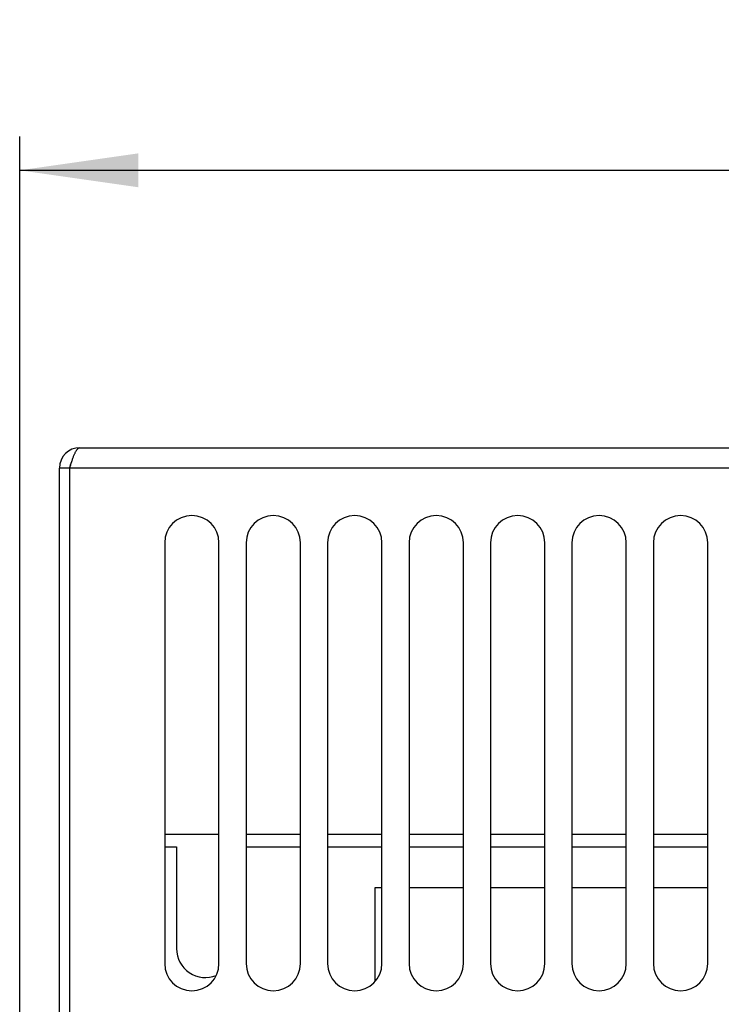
# Model space of a CAD drawing. Extents: x 0 to 594, y 0 to 420.
# Tile 13 of 61: x 105 to 126, y 278 to 307. Entities that reach past the tile are written whole.
import ezdxf

# ---------------------------------------------------------------- set-up
doc = ezdxf.new("R2010")
doc.units = 0
doc.header["$LTSCALE"] = 32.67
doc.layers.get('0').update_dxf_attribs({"linetype": 'CONTINUOUS'})
doc.layers.add('DATUM_AXIS', color=7, linetype='CONTINUOUS')
doc.styles.get("Standard").update_dxf_attribs({"font": 'txt', "width": 0.8})
doc.dimstyles.get("Standard").update_dxf_attribs({"dimtxt": 2.5, "dimasz": 2.5, "dimexe": 1.25, "dimexo": 0.625, "dimtad": 1, "dimcen": 2.5, "dimazin": 3, "dimtfac": 1, "dimtmove": 0, "dimatfit": 3})

# ---------------------------------------------------------------- blocks, each defined once
blk = doc.blocks.new('_FILLED')
at = {"color": 0, "linetype": 'BYBLOCK'}
blk.add_solid([(0, 0), (-1, 0.1429), (-1, -0.1429)], dxfattribs=at)
blk = doc.blocks.new('*D9')
at = {"color": 2, "linetype": 'CONTINUOUS'}
for p, q in [((105.488, 276.173), (105.488, 303.496)), ((156.432, 276.44), (156.432, 303.496)), ((105.488, 302.496), (130.96, 302.496)), ((156.432, 302.496), (130.96, 302.496))]:
    blk.add_line(p, q, dxfattribs=at)
at = {"color": 2, "linetype": 'CONTINUOUS', "xscale": 3.5, "yscale": 3.5, "zscale": 3.5, "rotation": 180}
blk.add_blockref('_FILLED', (105.488, 302.496), dxfattribs=at)
at = {"color": 2, "linetype": 'CONTINUOUS', "xscale": 3.5, "yscale": 3.5, "zscale": 3.5}
blk.add_blockref('_FILLED', (156.432, 302.496), dxfattribs=at)
at = {"color": 5, "linetype": 'CONTINUOUS', "width": 0.8}
blk.add_text('255', height=3.5, dxfattribs=at).set_placement((126.76, 303.371))

msp = doc.modelspace()

# ---------------------------------------------------------------- linework, layer by layer
at = {"color": 7, "linetype": 'CONTINUOUS'}
for p, q in [((107.26, 294.324), (154.66, 294.324)), ((106.991, 293.823), (107.007, 293.871)), ((106.66, 274.324), (106.66, 293.724)), ((155.26, 293.724), (106.66, 293.724)), ((106.96, 293.724), (106.991, 293.823)), ((106.96, 293.724), (106.96, 274.324)), ((109.76, 291.524), (109.76, 279.124)), ((111.36, 279.124), (111.36, 291.524)), ((112.16, 291.524), (112.16, 279.124)), ((113.76, 279.124), (113.76, 291.524)), ((114.56, 291.524), (114.56, 279.124)), ((116.16, 279.124), (116.16, 291.524)), ((116.96, 291.524), (116.96, 279.124)), ((118.56, 279.124), (118.56, 291.524)), ((119.36, 291.524), (119.36, 279.124)), ((120.96, 279.124), (120.96, 291.524)), ((121.76, 291.524), (121.76, 279.124)), ((123.36, 279.124), (123.36, 291.524)), ((124.16, 291.524), (124.16, 279.124)), ((125.76, 279.124), (125.76, 291.524)), ((111.36, 282.924), (109.76, 282.924)), ((113.76, 282.924), (112.16, 282.924)), ((116.16, 282.924), (114.56, 282.924)), ((118.56, 282.924), (116.96, 282.924)), ((120.96, 282.924), (119.36, 282.924)), ((123.36, 282.924), (121.76, 282.924)), ((125.76, 282.924), (124.16, 282.924)), ((115.96, 278.595), (115.96, 281.364)), ((115.96, 281.364), (116.16, 281.364)), ((116.96, 281.364), (118.56, 281.364)), ((119.36, 281.364), (120.96, 281.364)), ((121.76, 281.364), (123.36, 281.364)), ((124.16, 281.364), (125.76, 281.364))]:
    msp.add_line(p, q, dxfattribs=at)
msp.add_lwpolyline([(107.007, 293.871), (107.023, 293.919), (107.031, 293.942), (107.039, 293.965), (107.047, 293.988), (107.054, 294.01), (107.062, 294.031), (107.07, 294.052), (107.078, 294.073), (107.086, 294.093), (107.094, 294.112), (107.102, 294.13), (107.11, 294.148), (107.118, 294.165), (107.126, 294.182), (107.133, 294.198), (107.141, 294.212), (107.149, 294.226), (107.157, 294.239), (107.165, 294.252), (107.173, 294.263), (107.181, 294.274), (107.189, 294.283), (107.197, 294.292), (107.204, 294.299), (107.212, 294.306), (107.22, 294.311), (107.228, 294.316), (107.236, 294.319), (107.244, 294.322), (107.252, 294.324), (107.26, 294.324)], dxfattribs=at)
for centre, radius, start, end in [((107.26, 293.724), 0.6, 90, 180), ((107.26, 293.724), 0.3, 144.2074, 180), ((110.56, 291.524), 0.8, 0, 180), ((112.96, 291.524), 0.8, 0, 180), ((115.36, 291.524), 0.8, 0, 180), ((117.76, 291.524), 0.8, 0, 180), ((120.16, 291.524), 0.8, 0, 180), ((122.56, 291.524), 0.8, 0, 180), ((124.96, 291.524), 0.8, 0, 180), ((110.56, 279.124), 0.8, 180, 360), ((112.96, 279.124), 0.8, 180, 360), ((115.36, 279.124), 0.8, 180, 360), ((117.76, 279.124), 0.8, 180, 360), ((120.16, 279.124), 0.8, 180, 360), ((122.56, 279.124), 0.8, 180, 360), ((124.96, 279.124), 0.8, 180, 360)]:
    msp.add_arc(centre, radius, start, end, dxfattribs=at)
at = {"layer": 'DATUM_AXIS', "color": 7, "linetype": 'CONTINUOUS'}
for p, q in [((109.76, 282.564), (110.11, 282.564)), ((110.11, 282.564), (110.11, 279.564)), ((112.16, 282.564), (113.76, 282.564)), ((114.56, 282.564), (116.16, 282.564)), ((116.96, 282.564), (118.56, 282.564)), ((119.36, 282.564), (120.96, 282.564)), ((121.76, 282.564), (123.36, 282.564)), ((124.16, 282.564), (125.76, 282.564))]:
    msp.add_line(p, q, dxfattribs=at)
msp.add_arc((110.96, 279.564), 0.85, 180, 292.179, dxfattribs=at)

# ---------------------------------------------------------------- dimensions: what is measured, and where the dimension line sits
at = {"color": 2, "linetype": 'CONTINUOUS'}
dim = msp.add_linear_dim(base=(105.488, 302.496), p1=(156.432, 276.44), p2=(105.488, 276.173), angle=180, dimstyle='Standard', dxfattribs=at)
dim.commit()
dim.dimension.update_dxf_attribs({"geometry": '*D9', "text_midpoint": (130.96, 305.121), "dimtype": 128})

doc.saveas('drawing.dxf')
